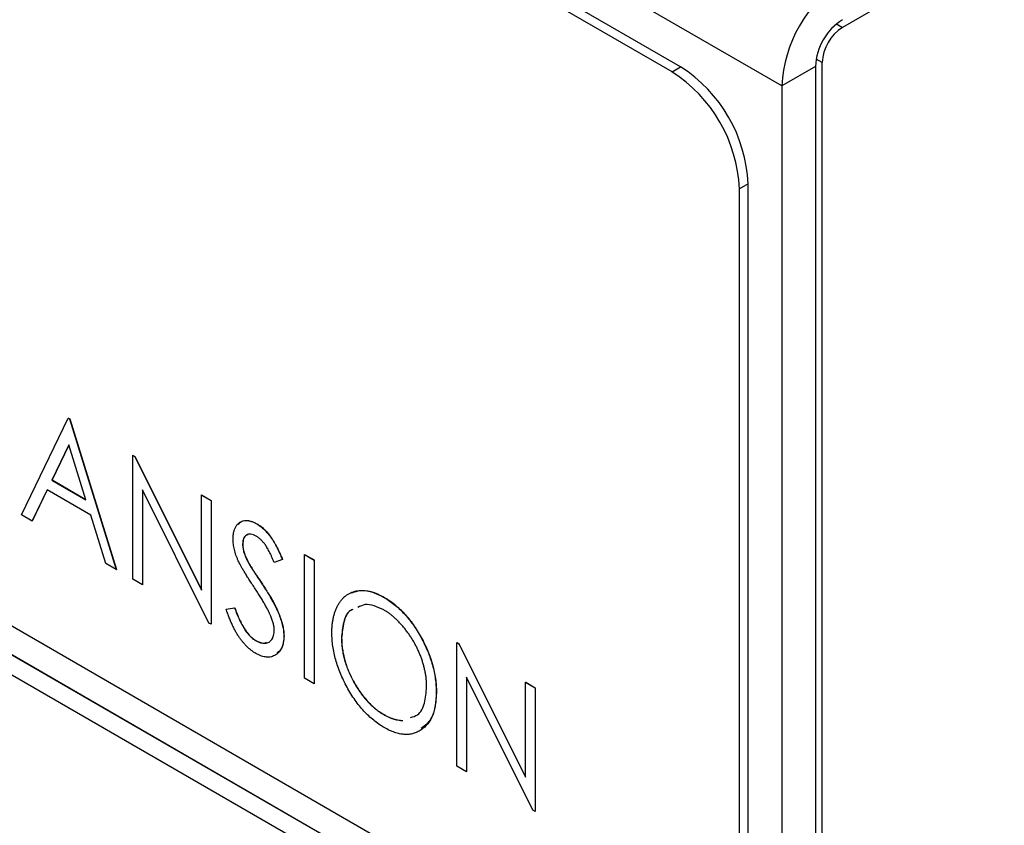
# Model space of a CAD drawing. Header units: millimetres. Extents: x 0 to 420, y 0 to 297.
# Tile 41 of 57: x 332.77 to 343.09, y 233.53 to 241.96. Entities that reach past the tile are written whole.
import ezdxf

# ---------------------------------------------------------------- set-up
doc = ezdxf.new("R2010")
doc.units = ezdxf.units.MM

msp = doc.modelspace()

# ---------------------------------------------------------------- linework, layer by layer
at = {"color": 7, "linetype": 'Continuous', "lineweight": 25}
for p, q in [((340.756, 241.269), (326.756, 249.351)), ((339.696, 241.469), (327.816, 248.326)), ((339.606, 241.417), (327.726, 248.274)), ((343.088, 242.862), (341.391, 241.882)), ((341.179, 218.812), (341.179, 241.514)), ((339.606, 241.417), (339.696, 241.469)), ((341.11, 241.473), (340.756, 241.269)), ((341.11, 241.473), (341.11, 218.444)), ((340.756, 241.269), (340.756, 218.24)), ((340.403, 240.244), (340.313, 240.192)), ((340.313, 231.21), (340.313, 240.192)), ((340.403, 191.905), (340.403, 240.244)), ((327.019, 238.884), (340.313, 231.21)), ((340.313, 230.904), (327.019, 238.578)), ((340.314, 230.905), (327.021, 238.579)), ((327.019, 238.374), (340.313, 230.699)), ((332.788, 236.776), (333.278, 237.79)), ((333.278, 237.79), (333.279, 237.791)), ((333.278, 237.79), (333.292, 237.782)), ((333.279, 237.791), (333.294, 237.783)), ((333.292, 237.782), (333.294, 237.783)), ((333.292, 237.782), (333.781, 236.203)), ((333.294, 237.783), (333.783, 236.204)), ((333.285, 237.51), (333.107, 237.141)), ((333.285, 237.508), (333.108, 237.142)), ((333.463, 236.935), (333.285, 237.51)), ((333.954, 237.4), (333.956, 237.401)), ((333.954, 236.103), (333.954, 237.4)), ((333.954, 237.4), (333.975, 237.387)), ((333.956, 237.401), (333.977, 237.388)), ((333.975, 237.387), (333.977, 237.388)), ((333.975, 237.387), (334.674, 235.989)), ((333.977, 237.388), (334.674, 235.994)), ((333.107, 237.141), (333.108, 237.142)), ((333.107, 237.141), (333.463, 236.935)), ((333.108, 237.142), (333.462, 236.938)), ((333.056, 237.037), (332.9, 236.712)), ((333.057, 237.037), (332.901, 236.713)), ((333.513, 236.773), (333.056, 237.037)), ((334.751, 235.643), (334.055, 237.038)), ((334.055, 237.038), (334.055, 236.045)), ((334.056, 237.035), (334.056, 236.046)), ((334.674, 236.984), (334.675, 236.985)), ((334.674, 235.989), (334.674, 236.984)), ((334.674, 236.984), (334.774, 236.926)), ((334.675, 236.985), (334.776, 236.927)), ((334.774, 236.926), (334.776, 236.927)), ((334.774, 236.926), (334.774, 235.63)), ((334.776, 236.927), (334.776, 235.631)), ((332.9, 236.712), (332.788, 236.776)), ((333.67, 236.267), (333.513, 236.773)), ((332.9, 236.712), (332.901, 236.713)), ((335.253, 236.683), (335.255, 236.684)), ((335.105, 236.471), (335.107, 236.472)), ((335.753, 236.361), (335.755, 236.362)), ((335.753, 236.361), (335.854, 236.303)), ((335.753, 235.065), (335.753, 236.361)), ((335.755, 236.362), (335.855, 236.304)), ((333.781, 236.203), (333.67, 236.267)), ((335.17, 236.266), (335.172, 236.267)), ((335.523, 236.308), (335.437, 236.277)), ((335.523, 236.308), (335.524, 236.309)), ((335.854, 236.303), (335.855, 236.304)), ((335.854, 236.303), (335.854, 235.007)), ((335.855, 236.304), (335.855, 235.008)), ((333.781, 236.203), (333.783, 236.204)), ((334.055, 236.045), (333.954, 236.103)), ((334.055, 236.045), (334.056, 236.046)), ((335.304, 236.06), (335.305, 236.061)), ((336.581, 235.916), (336.583, 235.917)), ((334.933, 235.789), (335.021, 235.803)), ((334.933, 235.789), (334.934, 235.79)), ((334.934, 235.79), (335.023, 235.804)), ((335.021, 235.803), (335.023, 235.804)), ((334.774, 235.63), (334.751, 235.643)), ((334.774, 235.63), (334.776, 235.631)), ((335.537, 235.507), (335.539, 235.508)), ((335.241, 235.46), (335.242, 235.461)), ((336.141, 235.484), (336.143, 235.485)), ((337.35, 235.439), (337.352, 235.44)), ((337.35, 234.143), (337.35, 235.439)), ((337.35, 235.439), (337.371, 235.427)), ((337.352, 235.44), (337.373, 235.428)), ((337.371, 235.427), (337.373, 235.428)), ((337.371, 235.427), (338.07, 234.028)), ((337.373, 235.428), (338.07, 234.033)), ((335.854, 235.007), (335.753, 235.065)), ((335.854, 235.007), (335.855, 235.008)), ((338.148, 233.682), (337.451, 235.078)), ((337.451, 235.078), (337.451, 234.085)), ((337.453, 235.074), (337.453, 234.086)), ((338.07, 235.024), (338.072, 235.025)), ((338.07, 234.028), (338.07, 235.024)), ((338.07, 235.024), (338.171, 234.965)), ((338.072, 235.025), (338.172, 234.966)), ((337.134, 234.916), (337.136, 234.917)), ((338.171, 234.965), (338.172, 234.966)), ((338.171, 234.965), (338.171, 233.669)), ((338.172, 234.966), (338.172, 233.67)), ((336.585, 234.684), (336.587, 234.685)), ((337.451, 234.085), (337.35, 234.143)), ((337.451, 234.085), (337.453, 234.086)), ((338.171, 233.669), (338.148, 233.682)), ((338.171, 233.669), (338.172, 233.67))]:
    msp.add_line(p, q, dxfattribs=at)
at = {"color": 8, "linetype": 'Continuous', "lineweight": 25}
for p, q in [((341.329, 241.918), (341.391, 241.882)), ((341.179, 241.514), (341.117, 241.55))]:
    msp.add_line(p, q, dxfattribs=at)
at = {"color": 7, "linetype": 'Continuous', "lineweight": 25}
for centre, radius, start, end in [((342.138, 241.206), 1.383, 122.6055, 177.3943), ((341.724, 241.445), 0.615, 122.6055, 177.3942), ((341.64, 241.493), 0.461, 122.605, 177.3945), ((338.777, 240.122), 1.537, 2.6055, 57.3945), ((338.868, 240.174), 1.537, 2.6055, 57.3945)]:
    msp.add_arc(centre, radius, start, end, dxfattribs=at)
for points, knots in [([(335.005, 236.524), (335.005, 236.537), (335.006, 236.564), (335.012, 236.6), (335.022, 236.632), (335.036, 236.66), (335.054, 236.682), (335.074, 236.7), (335.099, 236.711), (335.126, 236.717), (335.156, 236.717), (335.187, 236.712), (335.22, 236.7), (335.242, 236.689), (335.253, 236.683)], [0, 0, 0, 0, 0.088291, 0.174419, 0.258423, 0.342317, 0.425287, 0.506935, 0.587922, 0.670559, 0.753145, 0.834844, 0.916686, 1, 1, 1, 1]), ([(335.063, 236.677), (335.072, 236.688), (335.097, 236.72), (335.167, 236.723), (335.226, 236.697), (335.255, 236.684)], [0, 0, 0, 0, 0.223558, 0.611893, 1, 1, 1, 1]), ([(335.253, 236.683), (335.265, 236.675), (335.289, 236.661), (335.324, 236.631), (335.358, 236.597), (335.384, 236.564), (335.406, 236.535), (335.422, 236.51), (335.438, 236.483), (335.455, 236.453), (335.471, 236.42), (335.489, 236.385), (335.506, 236.347), (335.517, 236.321), (335.523, 236.308)], [0, 0, 0, 0, 0.103822, 0.205919, 0.309231, 0.415653, 0.47222, 0.532858, 0.597819, 0.667857, 0.743177, 0.823448, 0.908942, 1, 1, 1, 1]), ([(335.255, 236.684), (335.267, 236.676), (335.291, 236.662), (335.326, 236.632), (335.359, 236.598), (335.386, 236.565), (335.407, 236.536), (335.424, 236.511), (335.44, 236.484), (335.456, 236.454), (335.473, 236.421), (335.49, 236.386), (335.507, 236.348), (335.519, 236.322), (335.524, 236.309)], [0, 0, 0, 0, 0.103822, 0.205919, 0.309231, 0.415653, 0.47222, 0.532858, 0.597819, 0.667857, 0.743177, 0.823448, 0.908942, 1, 1, 1, 1]), ([(335.248, 236.553), (335.238, 236.558), (335.218, 236.569), (335.191, 236.575), (335.166, 236.575), (335.144, 236.566), (335.127, 236.551), (335.114, 236.53), (335.107, 236.503), (335.106, 236.482), (335.105, 236.471)], [0, 0, 0, 0, 0.133507, 0.258557, 0.380724, 0.504971, 0.628085, 0.748901, 0.871477, 1, 1, 1, 1]), ([(335.163, 236.568), (335.154, 236.566), (335.132, 236.561), (335.111, 236.527), (335.108, 236.49), (335.107, 236.472)], [0, 0, 0, 0, 0.236599, 0.618123, 1, 1, 1, 1]), ([(335.437, 236.277), (335.433, 236.288), (335.423, 236.309), (335.41, 236.339), (335.397, 236.367), (335.384, 236.392), (335.372, 236.415), (335.36, 236.435), (335.349, 236.453), (335.335, 236.473), (335.317, 236.495), (335.295, 236.519), (335.271, 236.538), (335.256, 236.548), (335.248, 236.553)], [0, 0, 0, 0, 0.102557, 0.196911, 0.284395, 0.364416, 0.437215, 0.503536, 0.563602, 0.61645, 0.714669, 0.808954, 0.904132, 1, 1, 1, 1]), ([(335.06, 236.295), (335.055, 236.305), (335.047, 236.325), (335.035, 236.355), (335.026, 236.384), (335.018, 236.413), (335.012, 236.442), (335.008, 236.47), (335.005, 236.497), (335.005, 236.515), (335.005, 236.524)], [0, 0, 0, 0, 0.130877, 0.257719, 0.382316, 0.506626, 0.628302, 0.751527, 0.87547, 1, 1, 1, 1]), ([(335.105, 236.471), (335.105, 236.464), (335.106, 236.45), (335.109, 236.428), (335.113, 236.405), (335.119, 236.381), (335.128, 236.356), (335.139, 236.328), (335.154, 236.298), (335.165, 236.277), (335.17, 236.266)], [0, 0, 0, 0, 0.110385, 0.220503, 0.331137, 0.443585, 0.563154, 0.695062, 0.839762, 1, 1, 1, 1]), ([(335.107, 236.472), (335.107, 236.465), (335.108, 236.451), (335.11, 236.429), (335.115, 236.406), (335.121, 236.382), (335.13, 236.357), (335.141, 236.329), (335.155, 236.299), (335.166, 236.278), (335.172, 236.267)], [0, 0, 0, 0, 0.110385, 0.220503, 0.331137, 0.443585, 0.563154, 0.695062, 0.839762, 1, 1, 1, 1]), ([(335.222, 236.025), (335.212, 236.04), (335.192, 236.07), (335.164, 236.114), (335.139, 236.154), (335.117, 236.189), (335.098, 236.221), (335.082, 236.249), (335.07, 236.273), (335.063, 236.288), (335.06, 236.295)], [0, 0, 0, 0, 0.179535, 0.344506, 0.492131, 0.62464, 0.742099, 0.843179, 0.92954, 1, 1, 1, 1]), ([(335.17, 236.266), (335.173, 236.262), (335.178, 236.253), (335.187, 236.238), (335.2, 236.219), (335.215, 236.195), (335.233, 236.167), (335.254, 236.135), (335.278, 236.099), (335.295, 236.074), (335.304, 236.06)], [0, 0, 0, 0, 0.053039, 0.126288, 0.218872, 0.334457, 0.469409, 0.625738, 0.802267, 1, 1, 1, 1]), ([(335.172, 236.267), (335.174, 236.263), (335.18, 236.254), (335.189, 236.239), (335.201, 236.22), (335.216, 236.196), (335.235, 236.168), (335.256, 236.136), (335.28, 236.1), (335.296, 236.075), (335.305, 236.061)], [0, 0, 0, 0, 0.053039, 0.126288, 0.218872, 0.334457, 0.469409, 0.625738, 0.802267, 1, 1, 1, 1]), ([(335.401, 235.715), (335.396, 235.725), (335.387, 235.746), (335.371, 235.778), (335.352, 235.813), (335.331, 235.85), (335.308, 235.89), (335.282, 235.933), (335.253, 235.978), (335.233, 236.009), (335.222, 236.025)], [0, 0, 0, 0, 0.092213, 0.193119, 0.303009, 0.423363, 0.552489, 0.69176, 0.840671, 1, 1, 1, 1]), ([(335.304, 236.06), (335.314, 236.044), (335.335, 236.012), (335.365, 235.965), (335.392, 235.92), (335.416, 235.878), (335.438, 235.838), (335.457, 235.801), (335.473, 235.765), (335.491, 235.722), (335.509, 235.671), (335.525, 235.613), (335.535, 235.558), (335.536, 235.524), (335.537, 235.507)], [0, 0, 0, 0, 0.093761, 0.181614, 0.264342, 0.341677, 0.41338, 0.479975, 0.541968, 0.599292, 0.705911, 0.807015, 0.904485, 1, 1, 1, 1]), ([(335.305, 236.061), (335.316, 236.045), (335.337, 236.013), (335.367, 235.966), (335.394, 235.921), (335.418, 235.879), (335.44, 235.839), (335.458, 235.802), (335.475, 235.767), (335.493, 235.723), (335.511, 235.672), (335.527, 235.614), (335.537, 235.559), (335.538, 235.525), (335.539, 235.508)], [0, 0, 0, 0, 0.093761, 0.181614, 0.264342, 0.341677, 0.41338, 0.479975, 0.541968, 0.599292, 0.705911, 0.807015, 0.904485, 1, 1, 1, 1]), ([(336.041, 235.541), (336.041, 235.556), (336.041, 235.587), (336.045, 235.63), (336.05, 235.672), (336.059, 235.711), (336.069, 235.748), (336.081, 235.783), (336.096, 235.816), (336.113, 235.846), (336.131, 235.874), (336.152, 235.899), (336.174, 235.921), (336.198, 235.939), (336.224, 235.955), (336.251, 235.967), (336.28, 235.977), (336.31, 235.983), (336.341, 235.986), (336.374, 235.985), (336.407, 235.982), (336.44, 235.975), (336.475, 235.966), (336.509, 235.952), (336.545, 235.937), (336.569, 235.923), (336.581, 235.916)], [0, 0, 0, 0, 0.044811, 0.089011, 0.13275, 0.176233, 0.219272, 0.262324, 0.305647, 0.348979, 0.392242, 0.43461, 0.476184, 0.517236, 0.558165, 0.598792, 0.639668, 0.680638, 0.721467, 0.761759, 0.801482, 0.840953, 0.880381, 0.919726, 0.959716, 1, 1, 1, 1]), ([(336.243, 235.959), (336.29, 235.974), (336.39, 236.007), (336.516, 235.948), (336.583, 235.917)], [0, 0, 0, 0, 0.474322, 1, 1, 1, 1]), ([(336.581, 235.916), (336.6, 235.905), (336.638, 235.882), (336.694, 235.84), (336.747, 235.794), (336.798, 235.743), (336.846, 235.687), (336.892, 235.627), (336.936, 235.561), (336.976, 235.492), (337.013, 235.42), (337.046, 235.348), (337.073, 235.276), (337.096, 235.203), (337.113, 235.131), (337.125, 235.059), (337.133, 234.987), (337.134, 234.94), (337.134, 234.916)], [0, 0, 0, 0, 0.064112, 0.12603, 0.186709, 0.24615, 0.305771, 0.366051, 0.427384, 0.490821, 0.554635, 0.61692, 0.678954, 0.740666, 0.803314, 0.866858, 0.932414, 1, 1, 1, 1]), ([(336.583, 235.917), (336.602, 235.906), (336.64, 235.883), (336.696, 235.841), (336.749, 235.795), (336.8, 235.744), (336.848, 235.688), (336.894, 235.628), (336.937, 235.562), (336.978, 235.493), (337.015, 235.421), (337.047, 235.349), (337.075, 235.277), (337.097, 235.204), (337.115, 235.132), (337.127, 235.06), (337.135, 234.988), (337.136, 234.941), (337.136, 234.917)], [0, 0, 0, 0, 0.064112, 0.12603, 0.186709, 0.24615, 0.305771, 0.366051, 0.427384, 0.490821, 0.554635, 0.61692, 0.678954, 0.740666, 0.803314, 0.866858, 0.932414, 1, 1, 1, 1]), ([(336.585, 235.781), (336.516, 235.813), (336.41, 235.86), (336.337, 235.819), (336.312, 235.805)], [0, 0, 0, 0, 0.661901, 1, 1, 1, 1]), ([(335.244, 235.325), (335.236, 235.33), (335.221, 235.339), (335.198, 235.356), (335.176, 235.373), (335.154, 235.393), (335.133, 235.415), (335.113, 235.438), (335.093, 235.462), (335.073, 235.489), (335.054, 235.518), (335.035, 235.549), (335.017, 235.583), (334.999, 235.619), (334.982, 235.658), (334.965, 235.699), (334.948, 235.743), (334.938, 235.773), (334.933, 235.789)], [0, 0, 0, 0, 0.055089, 0.109447, 0.163323, 0.216767, 0.269874, 0.324148, 0.378969, 0.434708, 0.492467, 0.553707, 0.618022, 0.686132, 0.757893, 0.834258, 0.914668, 1, 1, 1, 1]), ([(335.021, 235.803), (335.029, 235.781), (335.044, 235.74), (335.069, 235.682), (335.095, 235.629), (335.122, 235.583), (335.15, 235.542), (335.18, 235.508), (335.21, 235.48), (335.23, 235.467), (335.241, 235.46)], [0, 0, 0, 0, 0.165307, 0.315251, 0.451801, 0.576089, 0.690151, 0.796612, 0.898685, 1, 1, 1, 1]), ([(335.023, 235.804), (335.031, 235.782), (335.046, 235.741), (335.071, 235.683), (335.097, 235.63), (335.124, 235.584), (335.152, 235.543), (335.181, 235.509), (335.212, 235.481), (335.232, 235.468), (335.242, 235.461)], [0, 0, 0, 0, 0.165307, 0.315251, 0.451801, 0.576089, 0.690151, 0.796612, 0.898685, 1, 1, 1, 1]), ([(335.436, 235.567), (335.436, 235.578), (335.435, 235.6), (335.428, 235.637), (335.417, 235.675), (335.406, 235.701), (335.401, 235.715)], [0, 0, 0, 0, 0.238336, 0.482311, 0.73314, 1, 1, 1, 1]), ([(336.26, 235.784), (336.252, 235.781), (336.202, 235.764), (336.157, 235.656), (336.146, 235.541), (336.141, 235.484)], [0, 0, 0, 0, 0.088112, 0.543874, 1, 1, 1, 1]), ([(336.262, 235.785), (336.254, 235.782), (336.204, 235.765), (336.158, 235.657), (336.148, 235.542), (336.143, 235.485)], [0, 0, 0, 0, 0.088112, 0.543874, 1, 1, 1, 1]), ([(337.034, 234.974), (337.034, 234.987), (337.033, 235.012), (337.031, 235.051), (337.026, 235.089), (337.02, 235.128), (337.011, 235.167), (337.001, 235.206), (336.989, 235.245), (336.976, 235.284), (336.96, 235.323), (336.943, 235.361), (336.925, 235.399), (336.905, 235.436), (336.884, 235.472), (336.861, 235.508), (336.837, 235.543), (336.811, 235.577), (336.784, 235.609), (336.757, 235.64), (336.729, 235.669), (336.701, 235.696), (336.673, 235.72), (336.644, 235.743), (336.615, 235.763), (336.595, 235.775), (336.585, 235.781)], [0, 0, 0, 0, 0.044923, 0.089057, 0.132287, 0.174986, 0.217144, 0.258769, 0.300532, 0.342498, 0.384141, 0.425372, 0.466388, 0.507179, 0.548135, 0.589217, 0.630842, 0.673193, 0.715487, 0.757043, 0.79776, 0.838207, 0.878693, 0.918916, 0.959101, 1, 1, 1, 1]), ([(335.241, 235.46), (335.249, 235.456), (335.267, 235.446), (335.292, 235.437), (335.317, 235.432), (335.341, 235.432), (335.363, 235.435), (335.382, 235.444), (335.399, 235.456), (335.412, 235.472), (335.423, 235.492), (335.431, 235.514), (335.435, 235.539), (335.436, 235.558), (335.436, 235.567)], [0, 0, 0, 0, 0.0867787, 0.1720119, 0.2570004, 0.3440912, 0.4303473, 0.5137866, 0.5956239, 0.6775651, 0.75969, 0.8399959, 0.9191329, 1, 1, 1, 1]), ([(335.537, 235.507), (335.537, 235.496), (335.536, 235.473), (335.532, 235.442), (335.526, 235.412), (335.516, 235.387), (335.504, 235.363), (335.489, 235.342), (335.472, 235.324), (335.452, 235.31), (335.43, 235.298), (335.407, 235.29), (335.383, 235.285), (335.357, 235.286), (335.331, 235.29), (335.303, 235.297), (335.274, 235.309), (335.254, 235.32), (335.244, 235.325)], [0, 0, 0, 0, 0.064367, 0.127345, 0.188922, 0.250384, 0.312021, 0.374404, 0.437663, 0.502985, 0.567803, 0.63098, 0.692076, 0.752595, 0.813028, 0.874016, 0.936113, 1, 1, 1, 1]), ([(335.539, 235.508), (335.535, 235.458), (335.529, 235.378), (335.482, 235.343), (335.464, 235.33)], [0, 0, 0, 0, 0.619282, 1, 1, 1, 1]), ([(336.589, 234.549), (336.57, 234.56), (336.533, 234.583), (336.479, 234.624), (336.426, 234.67), (336.376, 234.72), (336.328, 234.776), (336.283, 234.836), (336.239, 234.902), (336.199, 234.971), (336.162, 235.043), (336.129, 235.115), (336.102, 235.187), (336.08, 235.259), (336.062, 235.33), (336.05, 235.401), (336.042, 235.472), (336.041, 235.518), (336.041, 235.541)], [0, 0, 0, 0, 0.063524, 0.12488, 0.185155, 0.244833, 0.304627, 0.365038, 0.42717, 0.49127, 0.555588, 0.618668, 0.681008, 0.742903, 0.805249, 0.868474, 0.933217, 1, 1, 1, 1]), ([(335.242, 235.461), (335.272, 235.447), (335.314, 235.426), (335.345, 235.438), (335.355, 235.442)], [0, 0, 0, 0, 0.694849, 1, 1, 1, 1]), ([(336.141, 235.484), (336.142, 235.465), (336.143, 235.427), (336.149, 235.37), (336.159, 235.312), (336.173, 235.254), (336.192, 235.196), (336.214, 235.138), (336.241, 235.08), (336.271, 235.022), (336.304, 234.967), (336.339, 234.914), (336.376, 234.866), (336.415, 234.821), (336.455, 234.78), (336.497, 234.744), (336.541, 234.711), (336.57, 234.693), (336.585, 234.684)], [0, 0, 0, 0, 0.06753, 0.132738, 0.196163, 0.25879, 0.321017, 0.383435, 0.446363, 0.511011, 0.575079, 0.637133, 0.697793, 0.757163, 0.816573, 0.8765, 0.937463, 1, 1, 1, 1]), ([(336.143, 235.485), (336.144, 235.466), (336.144, 235.428), (336.151, 235.371), (336.161, 235.313), (336.175, 235.255), (336.193, 235.197), (336.216, 235.139), (336.242, 235.081), (336.273, 235.023), (336.306, 234.968), (336.341, 234.915), (336.378, 234.867), (336.417, 234.822), (336.457, 234.781), (336.499, 234.745), (336.542, 234.712), (336.572, 234.694), (336.587, 234.685)], [0, 0, 0, 0, 0.06753, 0.132738, 0.196163, 0.25879, 0.321017, 0.383435, 0.446363, 0.511011, 0.575079, 0.637133, 0.697793, 0.757163, 0.816573, 0.8765, 0.937463, 1, 1, 1, 1]), ([(337.134, 234.916), (337.134, 234.893), (337.133, 234.848), (337.125, 234.784), (337.113, 234.727), (337.096, 234.675), (337.074, 234.628), (337.046, 234.588), (337.014, 234.552), (336.977, 234.523), (336.936, 234.5), (336.893, 234.485), (336.848, 234.476), (336.8, 234.476), (336.751, 234.482), (336.699, 234.497), (336.645, 234.518), (336.608, 234.539), (336.589, 234.549)], [0, 0, 0, 0, 0.067668, 0.133292, 0.19714, 0.260013, 0.322488, 0.385059, 0.448295, 0.51269, 0.576673, 0.638498, 0.698729, 0.757967, 0.817157, 0.876594, 0.937343, 1, 1, 1, 1]), ([(336.866, 234.655), (336.891, 234.662), (336.96, 234.68), (337.019, 234.799), (337.029, 234.916), (337.034, 234.974)], [0, 0, 0, 0, 0.226662, 0.613145, 1, 1, 1, 1]), ([(337.136, 234.917), (337.13, 234.822), (337.118, 234.652), (337.02, 234.573), (336.977, 234.538)], [0, 0, 0, 0, 0.556451, 1, 1, 1, 1]), ([(336.585, 234.684), (336.595, 234.678), (336.616, 234.667), (336.646, 234.653), (336.675, 234.642), (336.704, 234.634), (336.732, 234.628), (336.758, 234.624), (336.775, 234.623), (336.782, 234.623)], [0, 0, 0, 0, 0.0416607, 0.0828817, 0.123552, 0.1641767, 0.2042732, 0.2448897, 0.2799997, 0.2799997, 0.2799997, 0.2799997]), ([(336.587, 234.685), (336.597, 234.679), (336.617, 234.668), (336.647, 234.654), (336.677, 234.643), (336.705, 234.635), (336.733, 234.629), (336.76, 234.625), (336.776, 234.624), (336.784, 234.624)], [0, 0, 0, 0, 0.0416607, 0.0828817, 0.123552, 0.1641767, 0.2042732, 0.2448897, 0.2799997, 0.2799997, 0.2799997, 0.2799997])]:
    msp.add_open_spline(points, degree=3, knots=knots, dxfattribs=at)

doc.saveas('drawing.dxf')
